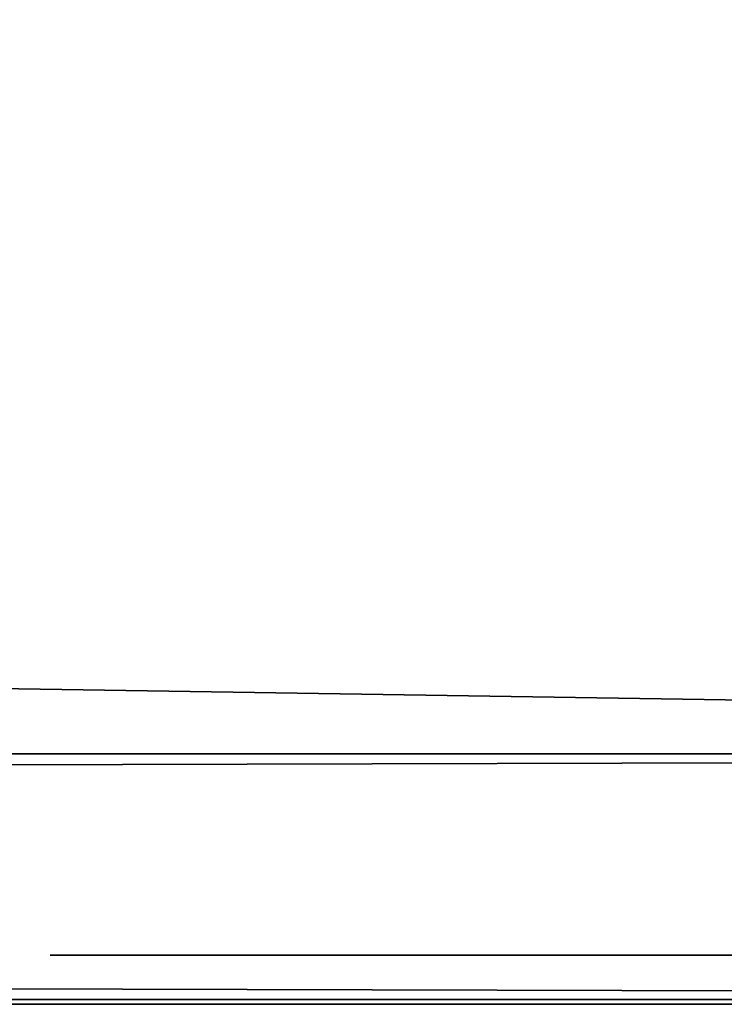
# Model space of a CAD drawing. Header units: millimetres. Extents: x -96 to 96, y -34 to 18.
# Tile 189 of 192: x 87.08 to 88.52, y 13.59 to 15.6. Entities that reach past the tile are written whole.
import ezdxf

# ---------------------------------------------------------------- set-up
doc = ezdxf.new("R2010")
doc.units = ezdxf.units.MM
doc.header["$LTSCALE"] = 65.185185
for name, color, linetype in [('710', 7, 'CONTINUOUS'), ('714', 7, 'CONTINUOUS'), ('723', 7, 'CONTINUOUS'), ('731', 7, 'CONTINUOUS'), ('735', 7, 'CONTINUOUS'), ('736', 7, 'CONTINUOUS')]:
    doc.layers.add(name, color=color, linetype=linetype)

msp = doc.modelspace()

# ---------------------------------------------------------------- linework, layer by layer
at = {"layer": '710', "color": 253, "linetype": 'Continuous', "true_color": 0xb2b2b2}
for points in [[(95.5, 14.1, 40.5), (-95.5, 17.1, 40.5), (-95.5, 14.1, 40.5), (95.5, 14.1, 40.5)], [(95.5, 17.1, 40.5), (-95.5, 17.1, 40.5), (95.5, 14.1, 40.5), (95.5, 17.1, 40.5)]]:
    msp.add_3dface(points, dxfattribs=at)
at = {"layer": '714', "color": 253, "linetype": 'Continuous', "true_color": 0xb2b2b2}
for points in [[(95.5, 17.1, -40.5), (95.5, 14.1, -40.5), (-95.5, 14.1, -40.5), (95.5, 17.1, -40.5)], [(-95.5, 17.1, -40.5), (95.5, 17.1, -40.5), (-95.5, 14.1, -40.5), (-95.5, 17.1, -40.5)]]:
    msp.add_3dface(points, dxfattribs=at)
at = {"layer": '723', "color": 253, "linetype": 'Continuous', "true_color": 0xb2b2b2}
for points in [[(-95.5, 14.1, -40.5), (95.5, 14.1, -40.5), (-95.2929, 13.6, -40), (-95.5, 14.1, -40.5)], [(-95.2929, 13.6, -40), (95.5, 14.1, -40.5), (95.2929, 13.6, -40), (-95.2929, 13.6, -40)]]:
    msp.add_3dface(points, dxfattribs=at)
at = {"layer": '731', "color": 253, "linetype": 'Continuous', "true_color": 0xb2b2b2}
for points in [[(-95.5, 14.1, 40.5), (-95.2929, 13.6, 40), (95.2929, 13.6, 40), (-95.5, 14.1, 40.5)], [(95.5, 14.1, 40.5), (-95.5, 14.1, 40.5), (95.2929, 13.6, 40), (95.5, 14.1, 40.5)]]:
    msp.add_3dface(points, dxfattribs=at)
at = {"layer": '735', "color": 7, "linetype": 'Continuous'}
for points in [[(87.2596, 13.69, 8.8174), (87.7629, 13.69, 9.5193), (87.1431, 13.69, 9.5193), (87.2596, 13.69, 8.8174)], [(87.7629, 13.69, 9.5193), (87.8462, 13.69, 9.9176), (87.1431, 13.69, 9.5193), (87.7629, 13.69, 9.5193)], [(87.1431, 13.69, 9.5193), (88.0829, 13.69, 10.2134), (87.2595, 13.69, 10.2235), (87.1431, 13.69, 9.5193)], [(87.8462, 13.69, 9.9176), (88.0829, 13.69, 10.2134), (87.1431, 13.69, 9.5193), (87.8462, 13.69, 9.9176)], [(87.2596, 13.69, -13.0635), (87.7629, 13.69, -12.3616), (87.1431, 13.69, -12.3616), (87.2596, 13.69, -13.0635)], [(87.7629, 13.69, -12.3616), (87.8462, 13.69, -11.9633), (87.1431, 13.69, -12.3616), (87.7629, 13.69, -12.3616)], [(87.1431, 13.69, -12.3616), (88.0829, 13.69, -11.6675), (87.2595, 13.69, -11.6574), (87.1431, 13.69, -12.3616)], [(87.8462, 13.69, -11.9633), (88.0829, 13.69, -11.6675), (87.1431, 13.69, -12.3616), (87.8462, 13.69, -11.9633)], [(87.25, 13.69, 13.3066), (90.75, 13.69, 14.038), (87.25, 13.69, 14.038), (87.25, 13.69, 13.3066)], [(90.1208, 13.69, 13.3066), (90.75, 13.69, 14.038), (87.25, 13.69, 13.3066), (90.1208, 13.69, 13.3066)], [(87.8128, 13.69, 4.5875), (90.75, 13.69, 5.2524), (87.25, 13.69, 4.9651), (87.8128, 13.69, 4.5875)], [(90.75, 13.69, 4.5923), (87.8128, 13.69, 4.5875), (87.25, 13.69, 3.9108), (90.75, 13.69, 4.5923)], [(87.25, 13.69, 3.9108), (87.8128, 13.69, 4.5875), (87.25, 13.69, 4.9651), (87.25, 13.69, 3.9108)], [(90.75, 13.69, 3.9108), (90.75, 13.69, 4.5923), (87.25, 13.69, 3.9108), (90.75, 13.69, 3.9108)], [(87.25, 13.69, 6.233), (90.002, 13.69, 5.5967), (90.75, 13.69, 5.9623), (87.25, 13.69, 6.233)], [(90.75, 13.69, 5.2524), (90.002, 13.69, 5.5967), (87.25, 13.69, 4.9651), (90.75, 13.69, 5.2524)], [(87.25, 13.69, 7.2968), (87.25, 13.69, 6.233), (87.8128, 13.69, 6.6201), (87.25, 13.69, 7.2968)], [(87.8128, 13.69, 6.6201), (87.25, 13.69, 6.233), (90.75, 13.69, 5.9623), (87.8128, 13.69, 6.6201)], [(90.75, 13.69, 7.2968), (87.25, 13.69, 7.2968), (87.8128, 13.69, 6.6201), (90.75, 13.69, 7.2968)], [(87.8767, 13.69, 1.5065), (87.25, 13.69, 1.5315), (87.3638, 13.69, 0.9435), (87.8767, 13.69, 1.5065)], [(87.8579, 13.69, 1.7642), (87.8579, 13.69, 2.5241), (87.25, 13.69, 1.5315), (87.8579, 13.69, 1.7642)], [(87.8767, 13.69, 1.5065), (87.8579, 13.69, 1.7642), (87.25, 13.69, 1.5315), (87.8767, 13.69, 1.5065)], [(87.25, 13.69, 3.2222), (87.8579, 13.69, 2.5241), (90.75, 13.69, 3.2222), (87.25, 13.69, 3.2222)], [(87.25, 13.69, 1.5315), (87.8579, 13.69, 2.5241), (87.25, 13.69, 3.2222), (87.25, 13.69, 1.5315)], [(90.75, 13.69, -3.3433), (89.4274, 13.69, -2.1252), (87.25, 13.69, -2.1062), (90.75, 13.69, -3.3433)], [(89.4274, 13.69, -1.23), (90.0305, 13.69, -1.0305), (87.25, 13.69, -1.2775), (89.4274, 13.69, -1.23)], [(90.75, 13.69, -0.7931), (90.75, 13.69, -0.0285), (87.25, 13.69, -1.2775), (90.75, 13.69, -0.7931)], [(90.0305, 13.69, -1.0305), (90.75, 13.69, -0.7931), (87.25, 13.69, -1.2775), (90.0305, 13.69, -1.0305)], [(87.25, 13.69, -2.1062), (88.0502, 13.69, -1.6835), (87.25, 13.69, -1.2775), (87.25, 13.69, -2.1062)], [(88.0502, 13.69, -1.6835), (89.4274, 13.69, -1.23), (87.25, 13.69, -1.2775), (88.0502, 13.69, -1.6835)], [(89.4274, 13.69, -2.1252), (88.0502, 13.69, -1.6835), (87.25, 13.69, -2.1062), (89.4274, 13.69, -2.1252)], [(87.25, 13.69, -3.8063), (87.8579, 13.69, -4.521), (90.75, 13.69, -3.8063), (87.25, 13.69, -3.8063)], [(87.25, 13.69, -5.4803), (87.8579, 13.69, -4.521), (87.25, 13.69, -3.8063), (87.25, 13.69, -5.4803)], [(87.8791, 13.69, -5.5506), (87.25, 13.69, -5.4803), (87.2789, 13.69, -5.8206), (87.8791, 13.69, -5.5506)], [(87.8579, 13.69, -5.3284), (87.8579, 13.69, -4.521), (87.25, 13.69, -5.4803), (87.8579, 13.69, -5.3284)], [(87.8791, 13.69, -5.5506), (87.8579, 13.69, -5.3284), (87.25, 13.69, -5.4803), (87.8791, 13.69, -5.5506)], [(87.25, 13.69, -8.8094), (87.8579, 13.69, -8.0115), (87.25, 13.69, -7.3016), (87.25, 13.69, -8.8094)], [(87.25, 13.69, -7.3016), (87.8579, 13.69, -8.0115), (90.75, 13.69, -7.3016), (87.25, 13.69, -7.3016)], [(87.9046, 13.69, -9.0332), (87.8579, 13.69, -8.6859), (87.25, 13.69, -8.8094), (87.9046, 13.69, -9.0332)], [(87.8579, 13.69, -8.6859), (87.8579, 13.69, -8.0115), (87.25, 13.69, -8.8094), (87.8579, 13.69, -8.6859)], [(87.9046, 13.69, -9.0332), (87.25, 13.69, -8.8094), (87.2721, 13.69, -9.1197), (87.9046, 13.69, -9.0332)], [(87.2595, 13.69, 10.2235), (88.4194, 13.69, 10.3913), (87.5419, 13.69, 10.6752), (87.2595, 13.69, 10.2235)], [(88.0829, 13.69, 10.2134), (88.4194, 13.69, 10.3913), (87.2595, 13.69, 10.2235), (88.0829, 13.69, 10.2134)], [(87.2595, 13.69, -11.6574), (88.4194, 13.69, -11.4896), (87.5419, 13.69, -11.2057), (87.2595, 13.69, -11.6574)], [(88.0829, 13.69, -11.6675), (88.4194, 13.69, -11.4896), (87.2595, 13.69, -11.6574), (88.0829, 13.69, -11.6675)], [(88.0858, 13.69, 8.8307), (87.8456, 13.69, 9.1276), (87.2596, 13.69, 8.8174), (88.0858, 13.69, 8.8307)], [(88.4223, 13.69, 8.654), (88.0858, 13.69, 8.8307), (87.2596, 13.69, 8.8174), (88.4223, 13.69, 8.654)], [(87.5439, 13.69, 8.3649), (88.4223, 13.69, 8.654), (87.2596, 13.69, 8.8174), (87.5439, 13.69, 8.3649)], [(87.8456, 13.69, 9.1276), (87.7629, 13.69, 9.5193), (87.2596, 13.69, 8.8174), (87.8456, 13.69, 9.1276)], [(87.5439, 13.69, -13.5161), (88.4223, 13.69, -13.2269), (87.2596, 13.69, -13.0635), (87.5439, 13.69, -13.5161)], [(88.4223, 13.69, -13.2269), (88.0858, 13.69, -13.0502), (87.2596, 13.69, -13.0635), (88.4223, 13.69, -13.2269)], [(88.0858, 13.69, -13.0502), (87.8456, 13.69, -12.7533), (87.2596, 13.69, -13.0635), (88.0858, 13.69, -13.0502)], [(87.8456, 13.69, -12.7533), (87.7629, 13.69, -12.3616), (87.2596, 13.69, -13.0635), (87.8456, 13.69, -12.7533)], [(88.0053, 13.69, -9.2304), (87.9046, 13.69, -9.0332), (87.2721, 13.69, -9.1197), (88.0053, 13.69, -9.2304)], [(87.326, 13.69, -9.3507), (88.0053, 13.69, -9.2304), (87.2721, 13.69, -9.1197), (87.326, 13.69, -9.3507)], [(87.3402, 13.69, -6.0312), (88.347, 13.69, -5.8674), (87.2789, 13.69, -5.8206), (87.3402, 13.69, -6.0312)], [(88.347, 13.69, -5.8674), (88.0608, 13.69, -5.8055), (87.2789, 13.69, -5.8206), (88.347, 13.69, -5.8674)], [(88.0608, 13.69, -5.8055), (87.9204, 13.69, -5.6651), (87.2789, 13.69, -5.8206), (88.0608, 13.69, -5.8055)], [(87.9204, 13.69, -5.6651), (87.8791, 13.69, -5.5506), (87.2789, 13.69, -5.8206), (87.9204, 13.69, -5.6651)], [(88.1452, 13.69, -9.3531), (88.0053, 13.69, -9.2304), (87.326, 13.69, -9.3507), (88.1452, 13.69, -9.3531)], [(87.4945, 13.69, -9.6793), (88.1452, 13.69, -9.3531), (87.326, 13.69, -9.3507), (87.4945, 13.69, -9.6793)], [(87.4462, 13.69, -6.2122), (89.0784, 13.69, -6.0597), (87.3402, 13.69, -6.0312), (87.4462, 13.69, -6.2122)], [(89.0784, 13.69, -6.0597), (90.75, 13.69, -5.8507), (87.3402, 13.69, -6.0312), (89.0784, 13.69, -6.0597)], [(90.75, 13.69, -5.8507), (88.347, 13.69, -5.8674), (87.3402, 13.69, -6.0312), (90.75, 13.69, -5.8507)], [(90.6343, 13.69, 0.9369), (90.7036, 13.69, 1.1514), (87.3638, 13.69, 0.9435), (90.6343, 13.69, 0.9369)], [(88.8718, 13.69, 0.8928), (90.6343, 13.69, 0.9369), (87.3638, 13.69, 0.9435), (88.8718, 13.69, 0.8928)], [(87.6228, 13.69, 0.6245), (88.8718, 13.69, 0.8928), (87.3638, 13.69, 0.9435), (87.6228, 13.69, 0.6245)], [(90.7036, 13.69, 1.1514), (89.6435, 13.69, 1.0899), (87.3638, 13.69, 0.9435), (90.7036, 13.69, 1.1514)], [(89.4086, 13.69, 1.1497), (88.2354, 13.69, 1.1611), (87.3638, 13.69, 0.9435), (89.4086, 13.69, 1.1497)], [(88.2354, 13.69, 1.1611), (88.0231, 13.69, 1.2157), (87.3638, 13.69, 0.9435), (88.2354, 13.69, 1.1611)], [(88.0231, 13.69, 1.2157), (87.9166, 13.69, 1.3527), (87.3638, 13.69, 0.9435), (88.0231, 13.69, 1.2157)], [(87.9166, 13.69, 1.3527), (87.8767, 13.69, 1.5065), (87.3638, 13.69, 0.9435), (87.9166, 13.69, 1.3527)], [(89.6435, 13.69, 1.0899), (89.4086, 13.69, 1.1497), (87.3638, 13.69, 0.9435), (89.6435, 13.69, 1.0899)], [(87.5855, 13.69, -6.3581), (88.9368, 13.69, -6.3162), (87.4462, 13.69, -6.2122), (87.5855, 13.69, -6.3581)], [(88.9368, 13.69, -6.3162), (89.0784, 13.69, -6.0597), (87.4462, 13.69, -6.2122), (88.9368, 13.69, -6.3162)], [(87.7704, 13.69, -9.9462), (90.4608, 13.69, -9.684), (87.4945, 13.69, -9.6793), (87.7704, 13.69, -9.9462)], [(88.4343, 13.69, -9.4661), (88.1452, 13.69, -9.3531), (87.4945, 13.69, -9.6793), (88.4343, 13.69, -9.4661)], [(90.4608, 13.69, -9.684), (89.3508, 13.69, -9.489), (87.4945, 13.69, -9.6793), (90.4608, 13.69, -9.684)], [(89.3508, 13.69, -9.489), (88.9644, 13.69, -9.5217), (87.4945, 13.69, -9.6793), (89.3508, 13.69, -9.489)], [(88.9644, 13.69, -9.5217), (88.4343, 13.69, -9.4661), (87.4945, 13.69, -9.6793), (88.9644, 13.69, -9.5217)], [(88.0926, 13.69, 11.0438), (87.5419, 13.69, 10.6752), (89.8852, 13.69, 11.0455), (88.0926, 13.69, 11.0438)], [(89.8852, 13.69, 11.0455), (87.5419, 13.69, 10.6752), (90.4468, 13.69, 10.6741), (89.8852, 13.69, 11.0455)], [(90.4468, 13.69, 10.6741), (87.5419, 13.69, 10.6752), (88.9953, 13.69, 10.4715), (90.4468, 13.69, 10.6741)], [(88.4194, 13.69, 10.3913), (88.9953, 13.69, 10.4715), (87.5419, 13.69, 10.6752), (88.4194, 13.69, 10.3913)], [(88.0926, 13.69, -10.8371), (87.5419, 13.69, -11.2057), (89.8852, 13.69, -10.8354), (88.0926, 13.69, -10.8371)], [(89.8852, 13.69, -10.8354), (87.5419, 13.69, -11.2057), (90.4468, 13.69, -11.2068), (89.8852, 13.69, -10.8354)], [(90.4468, 13.69, -11.2068), (87.5419, 13.69, -11.2057), (88.9953, 13.69, -11.4094), (90.4468, 13.69, -11.2068)], [(88.4194, 13.69, -11.4896), (88.9953, 13.69, -11.4094), (87.5419, 13.69, -11.2057), (88.4194, 13.69, -11.4896)], [(88.9953, 13.69, 8.5743), (88.4223, 13.69, 8.654), (87.5439, 13.69, 8.3649), (88.9953, 13.69, 8.5743)], [(88.9953, 13.69, 8.5743), (87.5439, 13.69, 8.3649), (90.4389, 13.69, 8.3725), (88.9953, 13.69, 8.5743)], [(87.5439, 13.69, 8.3649), (88.0954, 13.69, 7.997), (89.8864, 13.69, 7.9984), (87.5439, 13.69, 8.3649)], [(90.4389, 13.69, 8.3725), (87.5439, 13.69, 8.3649), (89.8864, 13.69, 7.9984), (90.4389, 13.69, 8.3725)], [(88.9953, 13.69, -13.3066), (87.5439, 13.69, -13.5161), (90.4389, 13.69, -13.5085), (88.9953, 13.69, -13.3066)], [(88.9953, 13.69, -13.3066), (88.4223, 13.69, -13.2269), (87.5439, 13.69, -13.5161), (88.9953, 13.69, -13.3066)], [(87.5439, 13.69, -13.5161), (88.0954, 13.69, -13.8839), (89.8864, 13.69, -13.8826), (87.5439, 13.69, -13.5161)], [(90.4389, 13.69, -13.5085), (87.5439, 13.69, -13.5161), (89.8864, 13.69, -13.8826), (90.4389, 13.69, -13.5085)], [(87.7304, 13.69, -6.4609), (88.9368, 13.69, -6.3162), (87.5855, 13.69, -6.3581), (87.7304, 13.69, -6.4609)], [(87.8606, 13.69, 0.5061), (88.4663, 13.69, 0.5102), (87.6228, 13.69, 0.6245), (87.8606, 13.69, 0.5061)], [(88.4663, 13.69, 0.5102), (88.6734, 13.69, 0.6256), (87.6228, 13.69, 0.6245), (88.4663, 13.69, 0.5102)], [(88.6734, 13.69, 0.6256), (88.7663, 13.69, 0.7235), (87.6228, 13.69, 0.6245), (88.6734, 13.69, 0.6256)], [(88.7663, 13.69, 0.7235), (88.8718, 13.69, 0.8928), (87.6228, 13.69, 0.6245), (88.7663, 13.69, 0.7235)], [(87.8794, 13.69, -6.5342), (88.7383, 13.69, -6.4743), (87.7304, 13.69, -6.4609), (87.8794, 13.69, -6.5342)], [(88.7383, 13.69, -6.4743), (88.9368, 13.69, -6.3162), (87.7304, 13.69, -6.4609), (88.7383, 13.69, -6.4743)], [(90.0974, 13.69, -9.983), (90.4608, 13.69, -9.684), (87.7704, 13.69, -9.9462), (90.0974, 13.69, -9.983)], [(88.0456, 13.69, -10.103), (90.0974, 13.69, -9.983), (87.7704, 13.69, -9.9462), (88.0456, 13.69, -10.103)], [(87.9339, 13.69, 6.6199), (90.75, 13.69, 7.2968), (87.8128, 13.69, 6.6201), (87.9339, 13.69, 6.6199)], [(87.9338, 13.69, 4.5889), (87.8128, 13.69, 4.5875), (90.75, 13.69, 4.5923), (87.9338, 13.69, 4.5889)], [(87.8579, 13.69, 2.5241), (88.6296, 13.69, 2.5241), (90.75, 13.69, 3.2222), (87.8579, 13.69, 2.5241)], [(87.8579, 13.69, -4.521), (88.7982, 13.69, -4.521), (90.75, 13.69, -3.8063), (87.8579, 13.69, -4.521)], [(87.8579, 13.69, -8.0115), (90.1421, 13.69, -8.0115), (90.75, 13.69, -7.3016), (87.8579, 13.69, -8.0115)], [(88.1571, 13.69, 0.463), (88.4663, 13.69, 0.5102), (87.8606, 13.69, 0.5061), (88.1571, 13.69, 0.463)], [(88.0508, 13.69, -6.5835), (88.4865, 13.69, -6.5713), (87.8794, 13.69, -6.5342), (88.0508, 13.69, -6.5835)], [(88.4865, 13.69, -6.5713), (88.7383, 13.69, -6.4743), (87.8794, 13.69, -6.5342), (88.4865, 13.69, -6.5713)], [(88.0977, 13.69, 4.5911), (87.9338, 13.69, 4.5889), (90.75, 13.69, 4.5923), (88.0977, 13.69, 4.5911)], [(88.0977, 13.69, 6.6189), (90.75, 13.69, 7.2968), (87.9339, 13.69, 6.6199), (88.0977, 13.69, 6.6189)], [(89.5969, 13.69, -10.1847), (90.0974, 13.69, -9.983), (88.0456, 13.69, -10.103), (89.5969, 13.69, -10.1847)], [(88.335, 13.69, -10.197), (89.5969, 13.69, -10.1847), (88.0456, 13.69, -10.103), (88.335, 13.69, -10.197)], [(88.2473, 13.69, -6.6011), (88.4865, 13.69, -6.5713), (88.0508, 13.69, -6.5835), (88.2473, 13.69, -6.6011)], [(88.9953, 13.69, 11.1981), (88.0926, 13.69, 11.0438), (89.8852, 13.69, 11.0455), (88.9953, 13.69, 11.1981)], [(88.9953, 13.69, -10.6828), (88.0926, 13.69, -10.8371), (89.8852, 13.69, -10.8354), (88.9953, 13.69, -10.6828)], [(88.0954, 13.69, 7.997), (88.9953, 13.69, 7.8429), (89.8864, 13.69, 7.9984), (88.0954, 13.69, 7.997)], [(88.0954, 13.69, -13.8839), (88.9953, 13.69, -14.038), (89.8864, 13.69, -13.8826), (88.0954, 13.69, -13.8839)], [(90.75, 13.69, 4.5923), (88.3826, 13.69, 4.5923), (88.0977, 13.69, 4.5911), (90.75, 13.69, 4.5923)], [(88.2615, 13.69, 4.5921), (88.0977, 13.69, 4.5911), (88.3826, 13.69, 4.5923), (88.2615, 13.69, 4.5921)], [(88.2616, 13.69, 6.6167), (90.75, 13.69, 7.2968), (88.0977, 13.69, 6.6189), (88.2616, 13.69, 6.6167)], [(89.2688, 13.69, 1.3133), (88.2354, 13.69, 1.1611), (89.4086, 13.69, 1.1497), (89.2688, 13.69, 1.3133)], [(88.4386, 13.69, 1.2042), (88.2354, 13.69, 1.1611), (89.2688, 13.69, 1.3133), (88.4386, 13.69, 1.2042)], [(88.3826, 13.69, 6.6153), (90.75, 13.69, 7.2968), (88.2616, 13.69, 6.6167), (88.3826, 13.69, 6.6153)], [(88.6541, 13.69, -10.25), (89.5969, 13.69, -10.1847), (88.335, 13.69, -10.197), (88.6541, 13.69, -10.25)], [(90.6488, 13.69, -5.8225), (88.347, 13.69, -5.8674), (90.75, 13.69, -5.8507), (90.6488, 13.69, -5.8225)], [(88.6071, 13.69, -5.8067), (88.347, 13.69, -5.8674), (90.6488, 13.69, -5.8225), (88.6071, 13.69, -5.8067)], [(90.75, 13.69, 6.6153), (90.75, 13.69, 7.2968), (88.3826, 13.69, 6.6153), (90.75, 13.69, 6.6153)], [(88.5441, 13.69, 1.3036), (88.4386, 13.69, 1.2042), (89.2688, 13.69, 1.3133), (88.5441, 13.69, 1.3036)]]:
    msp.add_3dface(points, dxfattribs=at)
at = {"layer": '736', "color": 7, "linetype": 'Continuous'}
for points in [[(-95.2929, 13.59, 40), (72, 13.59, 16.5), (90.75, 13.59, 14.038), (-95.2929, 13.59, 40)], [(95.2929, 13.59, 40), (-95.2929, 13.59, 40), (90.75, 13.59, 14.038), (95.2929, 13.59, 40)], [(-37.5, 13.59, -16.5), (-95.2929, 13.59, -40), (95.2929, 13.59, -40), (-37.5, 13.59, -16.5)], [(72, 13.59, -16.5), (-37.5, 13.59, -16.5), (95.2929, 13.59, -40), (72, 13.59, -16.5)], [(87.1431, 13.59, -12.3616), (72, 13.59, 16.5), (87.2569, 13.59, -13.0564), (87.1431, 13.59, -12.3616)], [(87.1431, 13.59, 9.5193), (72, 13.59, 16.5), (87.1431, 13.59, -12.3616), (87.1431, 13.59, 9.5193)], [(87.25, 13.59, 13.3066), (72, 13.59, 16.5), (87.1431, 13.59, 9.5193), (87.25, 13.59, 13.3066)], [(72, 13.59, 16.5), (87.25, 13.59, 14.038), (90.75, 13.59, 14.038), (72, 13.59, 16.5)], [(87.25, 13.59, 14.038), (72, 13.59, 16.5), (87.25, 13.59, 13.3066), (87.25, 13.59, 14.038)], [(72, 13.59, 16.5), (95.2929, 13.59, -40), (87.2569, 13.59, -13.0564), (72, 13.59, 16.5)], [(72, 13.59, 16.5), (72, 13.59, -16.5), (95.2929, 13.59, -40), (72, 13.59, 16.5)], [(87.2604, 13.59, 10.2261), (87.25, 13.59, 13.3066), (87.1431, 13.59, 9.5193), (87.2604, 13.59, 10.2261)], [(87.25, 13.59, 7.2968), (87.1431, 13.59, 9.5193), (87.25, 13.59, 6.233), (87.25, 13.59, 7.2968)], [(87.2569, 13.59, 8.8246), (87.1431, 13.59, 9.5193), (87.25, 13.59, 7.2968), (87.2569, 13.59, 8.8246)], [(87.25, 13.59, -1.2775), (87.1431, 13.59, 9.5193), (87.25, 13.59, -2.1062), (87.25, 13.59, -1.2775)], [(87.25, 13.59, -2.1062), (87.1431, 13.59, 9.5193), (87.25, 13.59, -3.8063), (87.25, 13.59, -2.1062)], [(87.2604, 13.59, -11.6548), (87.1431, 13.59, 9.5193), (87.1431, 13.59, -12.3616), (87.2604, 13.59, -11.6548)], [(87.25, 13.59, -8.8094), (87.1431, 13.59, 9.5193), (87.2604, 13.59, -11.6548), (87.25, 13.59, -8.8094)], [(87.1431, 13.59, 9.5193), (87.25, 13.59, -8.8094), (87.25, 13.59, -7.3016), (87.1431, 13.59, 9.5193)], [(87.25, 13.59, -5.4803), (87.1431, 13.59, 9.5193), (87.25, 13.59, -7.3016), (87.25, 13.59, -5.4803)], [(87.25, 13.59, -3.8063), (87.1431, 13.59, 9.5193), (87.25, 13.59, -5.4803), (87.25, 13.59, -3.8063)], [(87.25, 13.59, 6.233), (87.1431, 13.59, 9.5193), (87.25, 13.59, 4.9651), (87.25, 13.59, 6.233)], [(87.25, 13.59, 4.9651), (87.1431, 13.59, 9.5193), (87.25, 13.59, 3.9108), (87.25, 13.59, 4.9651)], [(87.25, 13.59, 3.9108), (87.1431, 13.59, 9.5193), (87.25, 13.59, 3.2222), (87.25, 13.59, 3.9108)], [(87.1431, 13.59, 9.5193), (87.25, 13.59, 1.5315), (87.25, 13.59, 3.2222), (87.1431, 13.59, 9.5193)], [(87.25, 13.59, 1.5315), (87.1431, 13.59, 9.5193), (87.25, 13.59, -1.2775), (87.25, 13.59, 1.5315)], [(90.75, 13.59, -3.8063), (87.25, 13.59, -2.1062), (87.25, 13.59, -3.8063), (90.75, 13.59, -3.8063)], [(90.75, 13.59, -3.3433), (87.25, 13.59, -2.1062), (90.75, 13.59, -3.8063), (90.75, 13.59, -3.3433)], [(90.75, 13.59, -0.0285), (87.8596, 13.59, 0.5064), (87.25, 13.59, -1.2775), (90.75, 13.59, -0.0285)], [(87.8596, 13.59, 0.5064), (87.6228, 13.59, 0.6245), (87.25, 13.59, -1.2775), (87.8596, 13.59, 0.5064)], [(87.6228, 13.59, 0.6245), (87.3601, 13.59, 0.9514), (87.25, 13.59, -1.2775), (87.6228, 13.59, 0.6245)], [(87.3601, 13.59, 0.9514), (87.25, 13.59, 1.5315), (87.25, 13.59, -1.2775), (87.3601, 13.59, 0.9514)], [(90.75, 13.59, 3.2222), (87.25, 13.59, 3.9108), (87.25, 13.59, 3.2222), (90.75, 13.59, 3.2222)], [(90.75, 13.59, 3.9108), (87.25, 13.59, 3.9108), (90.75, 13.59, 3.2222), (90.75, 13.59, 3.9108)], [(87.2719, 13.59, -9.1181), (87.25, 13.59, -8.8094), (87.2604, 13.59, -11.6548), (87.2719, 13.59, -9.1181)], [(90.75, 13.59, -7.3016), (88.0508, 13.59, -6.5835), (87.25, 13.59, -7.3016), (90.75, 13.59, -7.3016)], [(88.0508, 13.59, -6.5835), (87.8794, 13.59, -6.5342), (87.25, 13.59, -7.3016), (88.0508, 13.59, -6.5835)], [(87.8794, 13.59, -6.5342), (87.7301, 13.59, -6.4607), (87.25, 13.59, -7.3016), (87.8794, 13.59, -6.5342)], [(87.7301, 13.59, -6.4607), (87.5855, 13.59, -6.3581), (87.25, 13.59, -7.3016), (87.7301, 13.59, -6.4607)], [(87.5855, 13.59, -6.3581), (87.4457, 13.59, -6.2116), (87.25, 13.59, -7.3016), (87.5855, 13.59, -6.3581)], [(87.4457, 13.59, -6.2116), (87.3402, 13.59, -6.0312), (87.25, 13.59, -7.3016), (87.4457, 13.59, -6.2116)], [(87.3402, 13.59, -6.0312), (87.277, 13.59, -5.8101), (87.25, 13.59, -7.3016), (87.3402, 13.59, -6.0312)], [(87.277, 13.59, -5.8101), (87.25, 13.59, -5.4803), (87.25, 13.59, -7.3016), (87.277, 13.59, -5.8101)], [(90.002, 13.59, 5.5967), (87.25, 13.59, 6.233), (87.25, 13.59, 4.9651), (90.002, 13.59, 5.5967)], [(87.5419, 13.59, 10.6752), (87.25, 13.59, 13.3066), (87.2604, 13.59, 10.2261), (87.5419, 13.59, 10.6752)], [(88.1034, 13.59, 11.0482), (87.25, 13.59, 13.3066), (87.5419, 13.59, 10.6752), (88.1034, 13.59, 11.0482)], [(88.9953, 13.59, 11.1981), (87.25, 13.59, 13.3066), (88.1034, 13.59, 11.0482), (88.9953, 13.59, 11.1981)], [(89.8889, 13.59, 11.0441), (87.25, 13.59, 13.3066), (88.9953, 13.59, 11.1981), (89.8889, 13.59, 11.0441)], [(90.1208, 13.59, 11.559), (87.25, 13.59, 13.3066), (89.8889, 13.59, 11.0441), (90.1208, 13.59, 11.559)], [(90.1208, 13.59, 13.3066), (87.25, 13.59, 13.3066), (90.1208, 13.59, 11.559), (90.1208, 13.59, 13.3066)], [(90.75, 13.59, 7.2968), (88.0921, 13.59, 7.9983), (87.25, 13.59, 7.2968), (90.75, 13.59, 7.2968)], [(88.0921, 13.59, 7.9983), (87.5439, 13.59, 8.3649), (87.25, 13.59, 7.2968), (88.0921, 13.59, 7.9983)], [(87.5439, 13.59, 8.3649), (87.2569, 13.59, 8.8246), (87.25, 13.59, 7.2968), (87.5439, 13.59, 8.3649)], [(87.2569, 13.59, -13.0564), (95.2929, 13.59, -40), (87.5439, 13.59, -13.5161), (87.2569, 13.59, -13.0564)], [(87.5419, 13.59, -11.2057), (87.2719, 13.59, -9.1181), (87.2604, 13.59, -11.6548), (87.5419, 13.59, -11.2057)], [(87.326, 13.59, -9.3507), (87.2719, 13.59, -9.1181), (87.5419, 13.59, -11.2057), (87.326, 13.59, -9.3507)], [(87.4931, 13.59, -9.6774), (87.326, 13.59, -9.3507), (87.5419, 13.59, -11.2057), (87.4931, 13.59, -9.6774)], [(87.7704, 13.59, -9.9462), (87.4931, 13.59, -9.6774), (87.5419, 13.59, -11.2057), (87.7704, 13.59, -9.9462)], [(88.1034, 13.59, -10.8328), (87.7704, 13.59, -9.9462), (87.5419, 13.59, -11.2057), (88.1034, 13.59, -10.8328)], [(87.5439, 13.59, -13.5161), (95.2929, 13.59, -40), (88.0921, 13.59, -13.8826), (87.5439, 13.59, -13.5161)], [(87.7629, 13.59, 9.5193), (87.8476, 13.59, 9.1234), (87.8441, 13.59, 9.9131), (87.7629, 13.59, 9.5193)], [(87.7629, 13.59, -12.3616), (87.8476, 13.59, -12.7575), (87.8441, 13.59, -11.9678), (87.7629, 13.59, -12.3616)], [(88.0447, 13.59, -10.1026), (87.7704, 13.59, -9.9462), (88.1034, 13.59, -10.8328), (88.0447, 13.59, -10.1026)], [(87.9504, 13.59, 4.5891), (88.0977, 13.59, 4.5911), (87.8128, 13.59, 4.5875), (87.9504, 13.59, 4.5891)], [(87.8128, 13.59, 4.5875), (88.0977, 13.59, 4.5911), (90.75, 13.59, 5.2524), (87.8128, 13.59, 4.5875)], [(87.8128, 13.59, 6.6201), (90.75, 13.59, 5.9623), (87.9561, 13.59, 6.6199), (87.8128, 13.59, 6.6201)], [(87.8441, 13.59, 9.9131), (87.8476, 13.59, 9.1234), (88.0829, 13.59, 10.2134), (87.8441, 13.59, 9.9131)], [(87.8441, 13.59, -11.9678), (87.8476, 13.59, -12.7575), (88.0829, 13.59, -11.6675), (87.8441, 13.59, -11.9678)], [(87.8476, 13.59, 9.1234), (88.0858, 13.59, 8.8307), (88.0829, 13.59, 10.2134), (87.8476, 13.59, 9.1234)], [(87.8476, 13.59, -12.7575), (88.0858, 13.59, -13.0502), (88.0829, 13.59, -11.6675), (87.8476, 13.59, -12.7575)], [(87.8739, 13.59, 1.524), (87.8579, 13.59, 2.5241), (87.8579, 13.59, 1.7642), (87.8739, 13.59, 1.524)], [(87.9166, 13.59, 1.3527), (87.8579, 13.59, 2.5241), (87.8739, 13.59, 1.524), (87.9166, 13.59, 1.3527)], [(88.0274, 13.59, 1.2129), (87.8579, 13.59, 2.5241), (87.9166, 13.59, 1.3527), (88.0274, 13.59, 1.2129)], [(88.6296, 13.59, 2.5241), (87.8579, 13.59, 2.5241), (88.6296, 13.59, 1.674), (88.6296, 13.59, 2.5241)], [(88.6296, 13.59, 1.674), (87.8579, 13.59, 2.5241), (88.6044, 13.59, 1.4517), (88.6296, 13.59, 1.674)], [(88.6044, 13.59, 1.4517), (87.8579, 13.59, 2.5241), (88.5441, 13.59, 1.3036), (88.6044, 13.59, 1.4517)], [(88.5441, 13.59, 1.3036), (87.8579, 13.59, 2.5241), (88.4392, 13.59, 1.2044), (88.5441, 13.59, 1.3036)], [(88.4392, 13.59, 1.2044), (87.8579, 13.59, 2.5241), (88.2354, 13.59, 1.1611), (88.4392, 13.59, 1.2044)], [(88.2354, 13.59, 1.1611), (87.8579, 13.59, 2.5241), (88.0274, 13.59, 1.2129), (88.2354, 13.59, 1.1611)], [(87.9204, 13.59, -5.6651), (87.8579, 13.59, -4.521), (87.8752, 13.59, -5.5325), (87.9204, 13.59, -5.6651)], [(88.0663, 13.59, -5.8085), (87.8579, 13.59, -4.521), (87.9204, 13.59, -5.6651), (88.0663, 13.59, -5.8085)], [(88.347, 13.59, -5.8674), (87.8579, 13.59, -4.521), (88.0663, 13.59, -5.8085), (88.347, 13.59, -5.8674)], [(88.6095, 13.59, -5.8052), (87.8579, 13.59, -4.521), (88.347, 13.59, -5.8674), (88.6095, 13.59, -5.8052)], [(88.7413, 13.59, -5.6585), (87.8579, 13.59, -4.521), (88.6095, 13.59, -5.8052), (88.7413, 13.59, -5.6585)], [(88.7828, 13.59, -5.519), (87.8579, 13.59, -4.521), (88.7413, 13.59, -5.6585), (88.7828, 13.59, -5.519)], [(88.7982, 13.59, -5.307), (87.8579, 13.59, -4.521), (88.7828, 13.59, -5.519), (88.7982, 13.59, -5.307)], [(88.7982, 13.59, -4.521), (87.8579, 13.59, -4.521), (88.7982, 13.59, -5.307), (88.7982, 13.59, -4.521)], [(87.8579, 13.59, -4.521), (87.8579, 13.59, -5.3284), (87.8752, 13.59, -5.5325), (87.8579, 13.59, -4.521)], [(88.0063, 13.59, -9.2317), (87.8579, 13.59, -8.0115), (87.9033, 13.59, -9.0292), (88.0063, 13.59, -9.2317)], [(87.9033, 13.59, -9.0292), (87.8579, 13.59, -8.0115), (87.8579, 13.59, -8.6859), (87.9033, 13.59, -9.0292)], [(88.1452, 13.59, -9.3531), (87.8579, 13.59, -8.0115), (88.0063, 13.59, -9.2317), (88.1452, 13.59, -9.3531)], [(88.4495, 13.59, -9.4698), (87.8579, 13.59, -8.0115), (88.1452, 13.59, -9.3531), (88.4495, 13.59, -9.4698)], [(88.9644, 13.59, -9.5217), (87.8579, 13.59, -8.0115), (88.4495, 13.59, -9.4698), (88.9644, 13.59, -9.5217)], [(89.3501, 13.59, -9.4891), (87.8579, 13.59, -8.0115), (88.9644, 13.59, -9.5217), (89.3501, 13.59, -9.4891)], [(89.6322, 13.59, -9.4092), (87.8579, 13.59, -8.0115), (89.3501, 13.59, -9.4891), (89.6322, 13.59, -9.4092)], [(89.9342, 13.59, -9.2209), (87.8579, 13.59, -8.0115), (89.6322, 13.59, -9.4092), (89.9342, 13.59, -9.2209)], [(90.0881, 13.59, -8.9915), (87.8579, 13.59, -8.0115), (89.9342, 13.59, -9.2209), (90.0881, 13.59, -8.9915)], [(90.1421, 13.59, -8.6859), (87.8579, 13.59, -8.0115), (90.0881, 13.59, -8.9915), (90.1421, 13.59, -8.6859)], [(90.1421, 13.59, -8.0115), (87.8579, 13.59, -8.0115), (90.1421, 13.59, -8.6859), (90.1421, 13.59, -8.0115)], [(88.1571, 13.59, 0.463), (87.8596, 13.59, 0.5064), (90.75, 13.59, -0.0285), (88.1571, 13.59, 0.463)], [(87.9561, 13.59, 6.6199), (90.75, 13.59, 5.9623), (88.0977, 13.59, 6.6189), (87.9561, 13.59, 6.6199)], [(88.335, 13.59, -10.197), (88.0447, 13.59, -10.1026), (88.1034, 13.59, -10.8328), (88.335, 13.59, -10.197)], [(89.4274, 13.59, -2.1252), (89.4274, 13.59, -1.23), (88.0502, 13.59, -1.6835), (89.4274, 13.59, -2.1252)], [(88.2473, 13.59, -6.6011), (88.0508, 13.59, -6.5835), (90.75, 13.59, -7.3016), (88.2473, 13.59, -6.6011)], [(88.0829, 13.59, 10.2134), (88.0858, 13.59, 8.8307), (88.4198, 13.59, 10.3915), (88.0829, 13.59, 10.2134)], [(88.0829, 13.59, -11.6675), (88.0858, 13.59, -13.0502), (88.4198, 13.59, -11.4894), (88.0829, 13.59, -11.6675)], [(88.0858, 13.59, 8.8307), (88.4281, 13.59, 8.6521), (88.4198, 13.59, 10.3915), (88.0858, 13.59, 8.8307)], [(88.0858, 13.59, -13.0502), (88.4281, 13.59, -13.2289), (88.4198, 13.59, -11.4894), (88.0858, 13.59, -13.0502)], [(88.9953, 13.59, 7.8429), (88.0921, 13.59, 7.9983), (90.75, 13.59, 7.2968), (88.9953, 13.59, 7.8429)], [(95.2929, 13.59, -40), (88.9953, 13.59, -14.038), (88.0921, 13.59, -13.8826), (95.2929, 13.59, -40)], [(88.0977, 13.59, 4.5911), (88.2393, 13.59, 4.592), (90.75, 13.59, 5.2524), (88.0977, 13.59, 4.5911)], [(88.0977, 13.59, 6.6189), (90.75, 13.59, 5.9623), (88.245, 13.59, 6.6169), (88.0977, 13.59, 6.6189)], [(88.9953, 13.59, -10.6828), (88.335, 13.59, -10.197), (88.1034, 13.59, -10.8328), (88.9953, 13.59, -10.6828)], [(88.4638, 13.59, 0.5094), (88.1571, 13.59, 0.463), (90.75, 13.59, -0.0285), (88.4638, 13.59, 0.5094)], [(88.2393, 13.59, 4.592), (88.3826, 13.59, 4.5923), (90.75, 13.59, 5.2524), (88.2393, 13.59, 4.592)], [(88.245, 13.59, 6.6169), (90.75, 13.59, 5.9623), (88.3826, 13.59, 6.6153), (88.245, 13.59, 6.6169)], [(88.4859, 13.59, -6.5715), (88.2473, 13.59, -6.6011), (90.75, 13.59, -7.3016), (88.4859, 13.59, -6.5715)], [(88.6523, 13.59, -10.2498), (88.335, 13.59, -10.197), (88.9953, 13.59, -10.6828), (88.6523, 13.59, -10.2498)], [(90.75, 13.59, 5.2524), (88.3826, 13.59, 4.5923), (90.75, 13.59, 4.5923), (90.75, 13.59, 5.2524)], [(88.3826, 13.59, 6.6153), (90.75, 13.59, 5.9623), (90.75, 13.59, 6.6153), (88.3826, 13.59, 6.6153)], [(88.4281, 13.59, 8.6521), (88.9953, 13.59, 8.5743), (88.4198, 13.59, 10.3915), (88.4281, 13.59, 8.6521)], [(88.4198, 13.59, 10.3915), (88.9953, 13.59, 8.5743), (88.9953, 13.59, 10.4715), (88.4198, 13.59, 10.3915)], [(88.4198, 13.59, -11.4894), (88.9953, 13.59, -13.3066), (88.9953, 13.59, -11.4094), (88.4198, 13.59, -11.4894)], [(88.4281, 13.59, -13.2289), (88.9953, 13.59, -13.3066), (88.4198, 13.59, -11.4894), (88.4281, 13.59, -13.2289)], [(88.6734, 13.59, 0.6256), (88.4638, 13.59, 0.5094), (89.4053, 13.59, 0.3894), (88.6734, 13.59, 0.6256)], [(89.4053, 13.59, 0.3894), (88.4638, 13.59, 0.5094), (90.75, 13.59, -0.0285), (89.4053, 13.59, 0.3894)], [(88.7383, 13.59, -6.4743), (88.4859, 13.59, -6.5715), (90.75, 13.59, -7.3016), (88.7383, 13.59, -6.4743)]]:
    msp.add_3dface(points, dxfattribs=at)

doc.saveas('drawing.dxf')
